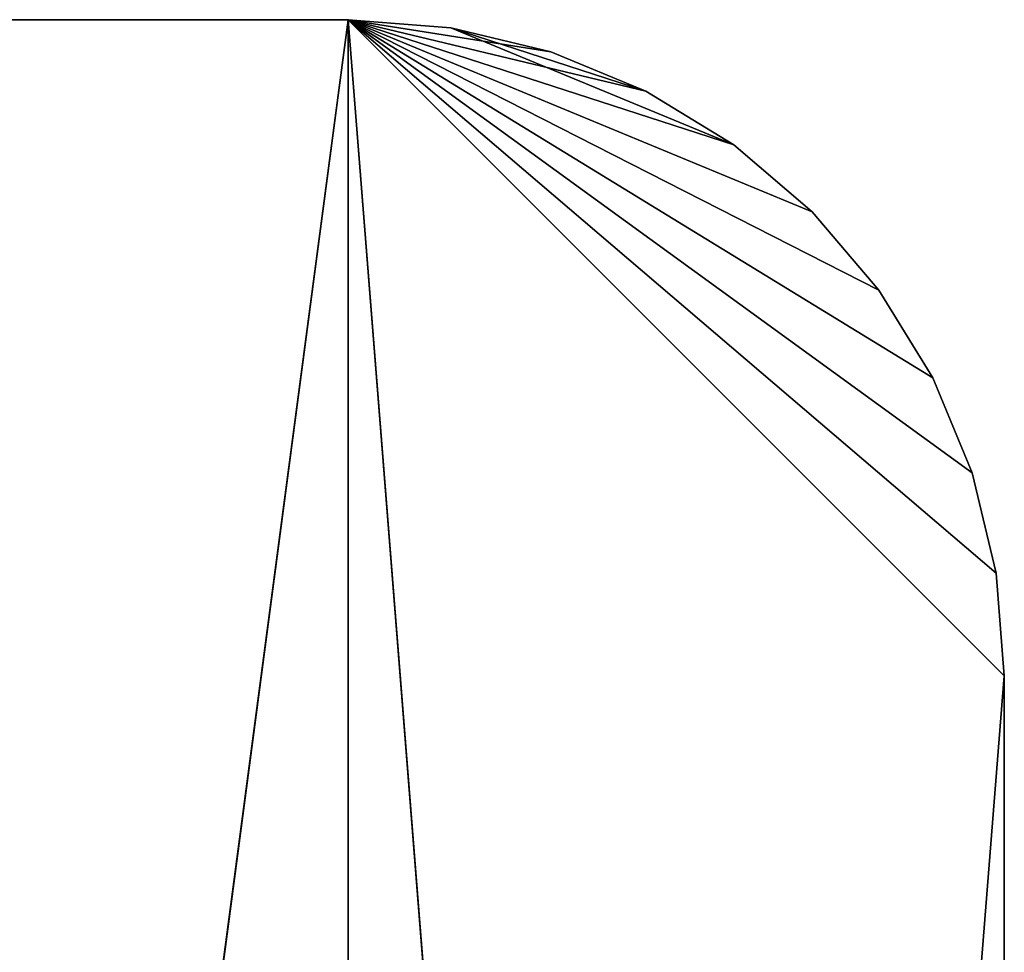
# Model space of a CAD drawing. Extents: x 0 to 46.2, y 0 to 30.
# Tile 148 of 164: x 44.7 to 46.2, y 20.4 to 21.8. Entities that reach past the tile are written whole.
import ezdxf

# ---------------------------------------------------------------- set-up
doc = ezdxf.new("R2010")
doc.units = 0
doc.header["$LTSCALE"] = 2.54
doc.layers.get('0').update_dxf_attribs({"color": 13, "linetype": 'CONTINUOUS'})

# ---------------------------------------------------------------- blocks, each defined once
blk = doc.blocks.new('TACA_KUCHENNA_BRESCIA_STL')
at = {"color": 0}
for p, q in [((45.2, 21.8, 3.8), (43.4, 21.8, 3.8)), ((43.4, 21.8, 3.8), (45.2, 21.8, 3.9)), ((43.4, 21.8, 3.8), (45.2, 21.8, 3.9)), ((43.4, 21.8, 3.9), (45.2, 21.8, 3.9)), ((43.4, 8.2, 3.9), (45.2, 21.8, 3.9)), ((43.4, 21.8, 3.9), (45.2, 21.8, 3.9)), ((43.4, 8.2, 3.9), (45.2, 21.8, 3.9)), ((45.2, 21.8, 3.8), (43.4, 21.8, 3.8)), ((45.2, 21.8, 3.9), (45.2, 21.8, 3.8)), ((45.2, 8.2, 3.9), (45.2, 21.8, 3.9)), ((46.091, 21.254, 3.9), (45.2, 21.8, 3.9)), ((45.2, 21.8, 3.9), (46.1511, 21.109, 3.9)), ((45.2, 21.8, 3.9), (46.1511, 21.109, 3.9)), ((45.2, 21.8, 3.9), (46.1877, 20.9564, 3.9)), ((46.2, 9.2, 3.9), (45.2, 21.8, 3.9)), ((45.2, 8.2, 3.9), (45.2, 21.8, 3.9)), ((46.2, 9.2, 3.9), (45.2, 21.8, 3.9)), ((46.2, 20.8, 3.9), (45.2, 21.8, 3.9)), ((46.2, 20.8, 3.9), (45.2, 21.8, 3.9)), ((45.2, 21.8, 3.9), (46.1877, 20.9564, 3.9)), ((46.009, 21.3878, 3.9), (45.2, 21.8, 3.9)), ((46.091, 21.254, 3.9), (45.2, 21.8, 3.9)), ((46.009, 21.3878, 3.9), (45.2, 21.8, 3.9)), ((45.9071, 21.5071, 3.9), (45.2, 21.8, 3.9)), ((45.9071, 21.5071, 3.9), (45.2, 21.8, 3.9)), ((45.7878, 21.609, 3.9), (45.2, 21.8, 3.9)), ((45.654, 21.691, 3.9), (45.2, 21.8, 3.9)), ((45.7878, 21.609, 3.9), (45.2, 21.8, 3.9)), ((45.654, 21.691, 3.9), (45.2, 21.8, 3.9)), ((45.509, 21.7511, 3.9), (45.2, 21.8, 3.9)), ((45.509, 21.7511, 3.9), (45.2, 21.8, 3.9)), ((45.3564, 21.7877, 3.9), (45.2, 21.8, 3.9)), ((45.2, 21.8, 3.8), (45.2, 8.2, 3.8)), ((46.091, 21.254, 3.8), (45.2, 21.8, 3.8)), ((45.2, 21.8, 3.8), (46.009, 21.3878, 3.8)), ((46.091, 21.254, 3.8), (45.2, 21.8, 3.8)), ((46.1511, 21.109, 3.8), (45.2, 21.8, 3.8)), ((45.2, 21.8, 3.8), (45.2, 8.2, 3.8)), ((45.2, 21.8, 3.8), (46.2, 20.8, 3.8)), ((45.2, 21.8, 3.8), (46.2, 20.8, 3.8)), ((45.2, 21.8, 3.8), (46.1877, 20.9564, 3.8)), ((45.2, 21.8, 3.8), (46.1877, 20.9564, 3.8)), ((46.1511, 21.109, 3.8), (45.2, 21.8, 3.8)), ((45.7878, 21.609, 3.8), (45.2, 21.8, 3.8)), ((45.2, 21.8, 3.8), (45.3564, 21.7877, 3.8)), ((45.7878, 21.609, 3.8), (45.2, 21.8, 3.8)), ((45.9071, 21.5071, 3.8), (45.2, 21.8, 3.8)), ((45.9071, 21.5071, 3.8), (45.2, 21.8, 3.8)), ((45.2, 21.8, 3.8), (46.009, 21.3878, 3.8)), ((45.2, 21.8, 3.8), (45.3564, 21.7877, 3.8)), ((45.2, 21.8, 3.8), (45.3564, 21.7877, 3.9)), ((45.2, 21.8, 3.8), (45.3564, 21.7877, 3.9)), ((45.2, 21.8, 3.9), (45.2, 21.8, 3.8)), ((45.3564, 21.7877, 3.9), (45.2, 21.8, 3.9)), ((45.509, 21.7511, 3.9), (45.3564, 21.7877, 3.9)), ((45.654, 21.691, 3.8), (45.3564, 21.7877, 3.8)), ((45.3564, 21.7877, 3.8), (45.509, 21.7511, 3.8)), ((45.654, 21.691, 3.8), (45.3564, 21.7877, 3.8)), ((45.7878, 21.609, 3.8), (45.3564, 21.7877, 3.8)), ((45.7878, 21.609, 3.8), (45.3564, 21.7877, 3.8)), ((45.3564, 21.7877, 3.8), (45.509, 21.7511, 3.8)), ((45.3564, 21.7877, 3.8), (45.509, 21.7511, 3.9)), ((45.3564, 21.7877, 3.8), (45.509, 21.7511, 3.9)), ((45.3564, 21.7877, 3.8), (45.3564, 21.7877, 3.9)), ((45.509, 21.7511, 3.9), (45.3564, 21.7877, 3.9)), ((45.3564, 21.7877, 3.8), (45.3564, 21.7877, 3.9)), ((45.654, 21.691, 3.9), (45.509, 21.7511, 3.9)), ((45.509, 21.7511, 3.8), (45.654, 21.691, 3.8)), ((45.509, 21.7511, 3.8), (45.654, 21.691, 3.8)), ((45.509, 21.7511, 3.8), (45.654, 21.691, 3.9)), ((45.509, 21.7511, 3.8), (45.654, 21.691, 3.9)), ((45.509, 21.7511, 3.8), (45.509, 21.7511, 3.9)), ((45.654, 21.691, 3.9), (45.509, 21.7511, 3.9)), ((45.509, 21.7511, 3.8), (45.509, 21.7511, 3.9)), ((45.7878, 21.609, 3.9), (45.654, 21.691, 3.9)), ((45.654, 21.691, 3.8), (45.7878, 21.609, 3.8)), ((45.654, 21.691, 3.8), (45.7878, 21.609, 3.8)), ((45.654, 21.691, 3.8), (45.7878, 21.609, 3.9)), ((45.654, 21.691, 3.8), (45.7878, 21.609, 3.9)), ((45.654, 21.691, 3.8), (45.654, 21.691, 3.9)), ((45.7878, 21.609, 3.9), (45.654, 21.691, 3.9)), ((45.654, 21.691, 3.8), (45.654, 21.691, 3.9)), ((45.9071, 21.5071, 3.9), (45.7878, 21.609, 3.9)), ((45.7878, 21.609, 3.8), (45.9071, 21.5071, 3.8)), ((45.7878, 21.609, 3.8), (45.9071, 21.5071, 3.8)), ((45.7878, 21.609, 3.8), (45.9071, 21.5071, 3.9)), ((45.7878, 21.609, 3.8), (45.9071, 21.5071, 3.9)), ((45.7878, 21.609, 3.8), (45.7878, 21.609, 3.9)), ((45.9071, 21.5071, 3.9), (45.7878, 21.609, 3.9)), ((45.7878, 21.609, 3.8), (45.7878, 21.609, 3.9)), ((46.009, 21.3878, 3.9), (45.9071, 21.5071, 3.9)), ((45.9071, 21.5071, 3.8), (46.009, 21.3878, 3.8)), ((45.9071, 21.5071, 3.8), (46.009, 21.3878, 3.8)), ((45.9071, 21.5071, 3.8), (46.009, 21.3878, 3.9)), ((45.9071, 21.5071, 3.8), (46.009, 21.3878, 3.9)), ((45.9071, 21.5071, 3.8), (45.9071, 21.5071, 3.9)), ((46.009, 21.3878, 3.9), (45.9071, 21.5071, 3.9)), ((45.9071, 21.5071, 3.8), (45.9071, 21.5071, 3.9)), ((46.091, 21.254, 3.9), (46.009, 21.3878, 3.9)), ((46.009, 21.3878, 3.8), (46.091, 21.254, 3.8)), ((46.009, 21.3878, 3.8), (46.091, 21.254, 3.8)), ((46.009, 21.3878, 3.8), (46.091, 21.254, 3.9)), ((46.009, 21.3878, 3.8), (46.091, 21.254, 3.9)), ((46.009, 21.3878, 3.8), (46.009, 21.3878, 3.9)), ((46.091, 21.254, 3.9), (46.009, 21.3878, 3.9)), ((46.009, 21.3878, 3.8), (46.009, 21.3878, 3.9)), ((46.1511, 21.109, 3.9), (46.091, 21.254, 3.9)), ((46.091, 21.254, 3.8), (46.1511, 21.109, 3.8)), ((46.091, 21.254, 3.8), (46.1511, 21.109, 3.8)), ((46.091, 21.254, 3.8), (46.1511, 21.109, 3.9)), ((46.091, 21.254, 3.8), (46.1511, 21.109, 3.9)), ((46.091, 21.254, 3.8), (46.091, 21.254, 3.9)), ((46.1511, 21.109, 3.9), (46.091, 21.254, 3.9)), ((46.091, 21.254, 3.8), (46.091, 21.254, 3.9)), ((46.1877, 20.9564, 3.9), (46.1511, 21.109, 3.9)), ((46.1511, 21.109, 3.8), (46.1877, 20.9564, 3.8)), ((46.1511, 21.109, 3.8), (46.1877, 20.9564, 3.8)), ((46.1511, 21.109, 3.8), (46.1877, 20.9564, 3.9)), ((46.1511, 21.109, 3.8), (46.1877, 20.9564, 3.9)), ((46.1511, 21.109, 3.8), (46.1511, 21.109, 3.9)), ((46.1877, 20.9564, 3.9), (46.1511, 21.109, 3.9)), ((46.1511, 21.109, 3.8), (46.1511, 21.109, 3.9)), ((46.2, 20.8, 3.9), (46.1877, 20.9564, 3.9)), ((46.1877, 20.9564, 3.8), (46.2, 20.8, 3.8)), ((46.1877, 20.9564, 3.8), (46.2, 20.8, 3.8)), ((46.1877, 20.9564, 3.8), (46.2, 20.8, 3.9)), ((46.1877, 20.9564, 3.8), (46.2, 20.8, 3.9)), ((46.1877, 20.9564, 3.8), (46.1877, 20.9564, 3.9)), ((46.2, 20.8, 3.9), (46.1877, 20.9564, 3.9)), ((46.1877, 20.9564, 3.8), (46.1877, 20.9564, 3.9)), ((45.2, 8.2, 3.8), (46.2, 20.8, 3.8)), ((45.2, 8.2, 3.8), (46.2, 20.8, 3.8)), ((46.2, 9.2, 3.9), (46.2, 20.8, 3.9)), ((46.2, 20.8, 3.8), (46.2, 9.2, 3.8)), ((46.2, 9.2, 3.9), (46.2, 20.8, 3.9)), ((46.2, 9.2, 3.9), (46.2, 20.8, 3.8)), ((46.2, 20.8, 3.8), (46.2, 20.8, 3.9)), ((46.2, 9.2, 3.9), (46.2, 20.8, 3.8)), ((46.2, 20.8, 3.8), (46.2, 9.2, 3.8)), ((46.2, 20.8, 3.8), (46.2, 20.8, 3.9))]:
    blk.add_line(p, q, dxfattribs=at)
mesh = blk.add_polyface(dxfattribs=at)
corners = [(45.2, 21.8, 3.9), (45.2, 21.8, 3.8), (43.4, 21.8, 3.8)]
mesh.append_faces([[corners[k] for k in face] for face in [(0, 1, 2)]], dxfattribs={"color": 0})
mesh = blk.add_polyface(dxfattribs=at)
corners = [(45.2, 21.8, 3.9), (43.4, 21.8, 3.8), (43.4, 21.8, 3.9)]
mesh.append_faces([[corners[k] for k in face] for face in [(0, 1, 2)]], dxfattribs={"color": 0})
mesh = blk.add_polyface(dxfattribs=at)
corners = [(45.2, 21.8, 3.9), (43.4, 21.8, 3.9), (43.4, 8.2, 3.9)]
mesh.append_faces([[corners[k] for k in face] for face in [(0, 1, 2)]], dxfattribs={"color": 0})
mesh = blk.add_polyface(dxfattribs=at)
corners = [(45.2, 21.8, 3.9), (43.4, 8.2, 3.9), (45.2, 8.2, 3.9)]
mesh.append_faces([[corners[k] for k in face] for face in [(0, 1, 2)]], dxfattribs={"color": 0})
mesh = blk.add_polyface(dxfattribs=at)
corners = [(45.2, 8.2, 3.8), (43.4, 8.2, 3.8), (43.4, 21.8, 3.8)]
mesh.append_faces([[corners[k] for k in face] for face in [(0, 1, 2)]], dxfattribs={"color": 0})
mesh = blk.add_polyface(dxfattribs=at)
corners = [(45.2, 8.2, 3.8), (43.4, 21.8, 3.8), (45.2, 21.8, 3.8)]
mesh.append_faces([[corners[k] for k in face] for face in [(0, 1, 2)]], dxfattribs={"color": 0})
mesh = blk.add_polyface(dxfattribs=at)
corners = [(46.1511, 21.109, 3.9), (46.091, 21.254, 3.9), (45.2, 21.8, 3.9)]
mesh.append_faces([[corners[k] for k in face] for face in [(0, 1, 2)]], dxfattribs={"color": 0})
mesh = blk.add_polyface(dxfattribs=at)
corners = [(46.1877, 20.9564, 3.9), (46.1511, 21.109, 3.9), (45.2, 21.8, 3.9)]
mesh.append_faces([[corners[k] for k in face] for face in [(0, 1, 2)]], dxfattribs={"color": 0})
mesh = blk.add_polyface(dxfattribs=at)
corners = [(46.2, 9.2, 3.9), (45.2, 21.8, 3.9), (45.2, 8.2, 3.9)]
mesh.append_faces([[corners[k] for k in face] for face in [(0, 1, 2)]], dxfattribs={"color": 0})
mesh = blk.add_polyface(dxfattribs=at)
corners = [(46.2, 20.8, 3.9), (45.2, 21.8, 3.9), (46.2, 9.2, 3.9)]
mesh.append_faces([[corners[k] for k in face] for face in [(0, 1, 2)]], dxfattribs={"color": 0})
mesh = blk.add_polyface(dxfattribs=at)
corners = [(46.2, 20.8, 3.9), (46.1877, 20.9564, 3.9), (45.2, 21.8, 3.9)]
mesh.append_faces([[corners[k] for k in face] for face in [(0, 1, 2)]], dxfattribs={"color": 0})
mesh = blk.add_polyface(dxfattribs=at)
corners = [(46.091, 21.254, 3.9), (46.009, 21.3878, 3.9), (45.2, 21.8, 3.9)]
mesh.append_faces([[corners[k] for k in face] for face in [(0, 1, 2)]], dxfattribs={"color": 0})
mesh = blk.add_polyface(dxfattribs=at)
corners = [(46.009, 21.3878, 3.9), (45.9071, 21.5071, 3.9), (45.2, 21.8, 3.9)]
mesh.append_faces([[corners[k] for k in face] for face in [(0, 1, 2)]], dxfattribs={"color": 0})
mesh = blk.add_polyface(dxfattribs=at)
corners = [(45.9071, 21.5071, 3.9), (45.7878, 21.609, 3.9), (45.2, 21.8, 3.9)]
mesh.append_faces([[corners[k] for k in face] for face in [(0, 1, 2)]], dxfattribs={"color": 0})
mesh = blk.add_polyface(dxfattribs=at)
corners = [(45.7878, 21.609, 3.9), (45.654, 21.691, 3.9), (45.2, 21.8, 3.9)]
mesh.append_faces([[corners[k] for k in face] for face in [(0, 1, 2)]], dxfattribs={"color": 0})
mesh = blk.add_polyface(dxfattribs=at)
corners = [(45.654, 21.691, 3.9), (45.509, 21.7511, 3.9), (45.2, 21.8, 3.9)]
mesh.append_faces([[corners[k] for k in face] for face in [(0, 1, 2)]], dxfattribs={"color": 0})
mesh = blk.add_polyface(dxfattribs=at)
corners = [(45.509, 21.7511, 3.9), (45.3564, 21.7877, 3.9), (45.2, 21.8, 3.9)]
mesh.append_faces([[corners[k] for k in face] for face in [(0, 1, 2)]], dxfattribs={"color": 0})
mesh = blk.add_polyface(dxfattribs=at)
corners = [(46.091, 21.254, 3.8), (45.2, 21.8, 3.8), (46.009, 21.3878, 3.8)]
mesh.append_faces([[corners[k] for k in face] for face in [(0, 1, 2)]], dxfattribs={"color": 0})
mesh = blk.add_polyface(dxfattribs=at)
corners = [(46.1511, 21.109, 3.8), (45.2, 21.8, 3.8), (46.091, 21.254, 3.8)]
mesh.append_faces([[corners[k] for k in face] for face in [(0, 1, 2)]], dxfattribs={"color": 0})
mesh = blk.add_polyface(dxfattribs=at)
corners = [(46.2, 20.8, 3.8), (45.2, 8.2, 3.8), (45.2, 21.8, 3.8)]
mesh.append_faces([[corners[k] for k in face] for face in [(0, 1, 2)]], dxfattribs={"color": 0})
mesh = blk.add_polyface(dxfattribs=at)
corners = [(46.2, 20.8, 3.8), (45.2, 21.8, 3.8), (46.1877, 20.9564, 3.8)]
mesh.append_faces([[corners[k] for k in face] for face in [(0, 1, 2)]], dxfattribs={"color": 0})
mesh = blk.add_polyface(dxfattribs=at)
corners = [(46.1877, 20.9564, 3.8), (45.2, 21.8, 3.8), (46.1511, 21.109, 3.8)]
mesh.append_faces([[corners[k] for k in face] for face in [(0, 1, 2)]], dxfattribs={"color": 0})
mesh = blk.add_polyface(dxfattribs=at)
corners = [(45.7878, 21.609, 3.8), (45.2, 21.8, 3.8), (45.3564, 21.7877, 3.8)]
mesh.append_faces([[corners[k] for k in face] for face in [(0, 1, 2)]], dxfattribs={"color": 0})
mesh = blk.add_polyface(dxfattribs=at)
corners = [(45.9071, 21.5071, 3.8), (45.2, 21.8, 3.8), (45.7878, 21.609, 3.8)]
mesh.append_faces([[corners[k] for k in face] for face in [(0, 1, 2)]], dxfattribs={"color": 0})
mesh = blk.add_polyface(dxfattribs=at)
corners = [(46.009, 21.3878, 3.8), (45.2, 21.8, 3.8), (45.9071, 21.5071, 3.8)]
mesh.append_faces([[corners[k] for k in face] for face in [(0, 1, 2)]], dxfattribs={"color": 0})
mesh = blk.add_polyface(dxfattribs=at)
corners = [(45.3564, 21.7877, 3.9), (45.3564, 21.7877, 3.8), (45.2, 21.8, 3.8)]
mesh.append_faces([[corners[k] for k in face] for face in [(0, 1, 2)]], dxfattribs={"color": 0})
mesh = blk.add_polyface(dxfattribs=at)
corners = [(45.3564, 21.7877, 3.9), (45.2, 21.8, 3.8), (45.2, 21.8, 3.9)]
mesh.append_faces([[corners[k] for k in face] for face in [(0, 1, 2)]], dxfattribs={"color": 0})
mesh = blk.add_polyface(dxfattribs=at)
corners = [(45.654, 21.691, 3.8), (45.3564, 21.7877, 3.8), (45.509, 21.7511, 3.8)]
mesh.append_faces([[corners[k] for k in face] for face in [(0, 1, 2)]], dxfattribs={"color": 0})
mesh = blk.add_polyface(dxfattribs=at)
corners = [(45.7878, 21.609, 3.8), (45.3564, 21.7877, 3.8), (45.654, 21.691, 3.8)]
mesh.append_faces([[corners[k] for k in face] for face in [(0, 1, 2)]], dxfattribs={"color": 0})
mesh = blk.add_polyface(dxfattribs=at)
corners = [(45.509, 21.7511, 3.9), (45.509, 21.7511, 3.8), (45.3564, 21.7877, 3.8)]
mesh.append_faces([[corners[k] for k in face] for face in [(0, 1, 2)]], dxfattribs={"color": 0})
mesh = blk.add_polyface(dxfattribs=at)
corners = [(45.509, 21.7511, 3.9), (45.3564, 21.7877, 3.8), (45.3564, 21.7877, 3.9)]
mesh.append_faces([[corners[k] for k in face] for face in [(0, 1, 2)]], dxfattribs={"color": 0})
mesh = blk.add_polyface(dxfattribs=at)
corners = [(45.654, 21.691, 3.9), (45.654, 21.691, 3.8), (45.509, 21.7511, 3.8)]
mesh.append_faces([[corners[k] for k in face] for face in [(0, 1, 2)]], dxfattribs={"color": 0})
mesh = blk.add_polyface(dxfattribs=at)
corners = [(45.654, 21.691, 3.9), (45.509, 21.7511, 3.8), (45.509, 21.7511, 3.9)]
mesh.append_faces([[corners[k] for k in face] for face in [(0, 1, 2)]], dxfattribs={"color": 0})
mesh = blk.add_polyface(dxfattribs=at)
corners = [(45.7878, 21.609, 3.9), (45.7878, 21.609, 3.8), (45.654, 21.691, 3.8)]
mesh.append_faces([[corners[k] for k in face] for face in [(0, 1, 2)]], dxfattribs={"color": 0})
mesh = blk.add_polyface(dxfattribs=at)
corners = [(45.7878, 21.609, 3.9), (45.654, 21.691, 3.8), (45.654, 21.691, 3.9)]
mesh.append_faces([[corners[k] for k in face] for face in [(0, 1, 2)]], dxfattribs={"color": 0})
mesh = blk.add_polyface(dxfattribs=at)
corners = [(45.9071, 21.5071, 3.9), (45.9071, 21.5071, 3.8), (45.7878, 21.609, 3.8)]
mesh.append_faces([[corners[k] for k in face] for face in [(0, 1, 2)]], dxfattribs={"color": 0})
mesh = blk.add_polyface(dxfattribs=at)
corners = [(45.9071, 21.5071, 3.9), (45.7878, 21.609, 3.8), (45.7878, 21.609, 3.9)]
mesh.append_faces([[corners[k] for k in face] for face in [(0, 1, 2)]], dxfattribs={"color": 0})
mesh = blk.add_polyface(dxfattribs=at)
corners = [(45.9071, 21.5071, 3.8), (46.009, 21.3878, 3.9), (46.009, 21.3878, 3.8)]
mesh.append_faces([[corners[k] for k in face] for face in [(0, 1, 2)]], dxfattribs={"color": 0})
mesh = blk.add_polyface(dxfattribs=at)
corners = [(45.9071, 21.5071, 3.9), (46.009, 21.3878, 3.9), (45.9071, 21.5071, 3.8)]
mesh.append_faces([[corners[k] for k in face] for face in [(0, 1, 2)]], dxfattribs={"color": 0})
mesh = blk.add_polyface(dxfattribs=at)
corners = [(46.009, 21.3878, 3.8), (46.091, 21.254, 3.9), (46.091, 21.254, 3.8)]
mesh.append_faces([[corners[k] for k in face] for face in [(0, 1, 2)]], dxfattribs={"color": 0})
mesh = blk.add_polyface(dxfattribs=at)
corners = [(46.009, 21.3878, 3.9), (46.091, 21.254, 3.9), (46.009, 21.3878, 3.8)]
mesh.append_faces([[corners[k] for k in face] for face in [(0, 1, 2)]], dxfattribs={"color": 0})
mesh = blk.add_polyface(dxfattribs=at)
corners = [(46.091, 21.254, 3.8), (46.1511, 21.109, 3.9), (46.1511, 21.109, 3.8)]
mesh.append_faces([[corners[k] for k in face] for face in [(0, 1, 2)]], dxfattribs={"color": 0})
mesh = blk.add_polyface(dxfattribs=at)
corners = [(46.091, 21.254, 3.9), (46.1511, 21.109, 3.9), (46.091, 21.254, 3.8)]
mesh.append_faces([[corners[k] for k in face] for face in [(0, 1, 2)]], dxfattribs={"color": 0})
mesh = blk.add_polyface(dxfattribs=at)
corners = [(46.1511, 21.109, 3.8), (46.1877, 20.9564, 3.9), (46.1877, 20.9564, 3.8)]
mesh.append_faces([[corners[k] for k in face] for face in [(0, 1, 2)]], dxfattribs={"color": 0})
mesh = blk.add_polyface(dxfattribs=at)
corners = [(46.1511, 21.109, 3.9), (46.1877, 20.9564, 3.9), (46.1511, 21.109, 3.8)]
mesh.append_faces([[corners[k] for k in face] for face in [(0, 1, 2)]], dxfattribs={"color": 0})
mesh = blk.add_polyface(dxfattribs=at)
corners = [(46.1877, 20.9564, 3.8), (46.2, 20.8, 3.9), (46.2, 20.8, 3.8)]
mesh.append_faces([[corners[k] for k in face] for face in [(0, 1, 2)]], dxfattribs={"color": 0})
mesh = blk.add_polyface(dxfattribs=at)
corners = [(46.1877, 20.9564, 3.9), (46.2, 20.8, 3.9), (46.1877, 20.9564, 3.8)]
mesh.append_faces([[corners[k] for k in face] for face in [(0, 1, 2)]], dxfattribs={"color": 0})
mesh = blk.add_polyface(dxfattribs=at)
corners = [(46.2, 9.2, 3.8), (45.2, 8.2, 3.8), (46.2, 20.8, 3.8)]
mesh.append_faces([[corners[k] for k in face] for face in [(0, 1, 2)]], dxfattribs={"color": 0})
mesh = blk.add_polyface(dxfattribs=at)
corners = [(46.2, 20.8, 3.9), (46.2, 9.2, 3.9), (46.2, 20.8, 3.8)]
mesh.append_faces([[corners[k] for k in face] for face in [(0, 1, 2)]], dxfattribs={"color": 0})
mesh = blk.add_polyface(dxfattribs=at)
corners = [(46.2, 20.8, 3.8), (46.2, 9.2, 3.9), (46.2, 9.2, 3.8)]
mesh.append_faces([[corners[k] for k in face] for face in [(0, 1, 2)]], dxfattribs={"color": 0})

msp = doc.modelspace()

# ---------------------------------------------------------------- block references
at = {"color": 0}
msp.add_blockref('TACA_KUCHENNA_BRESCIA_STL', (0, 0), dxfattribs=at)

doc.saveas('drawing.dxf')
